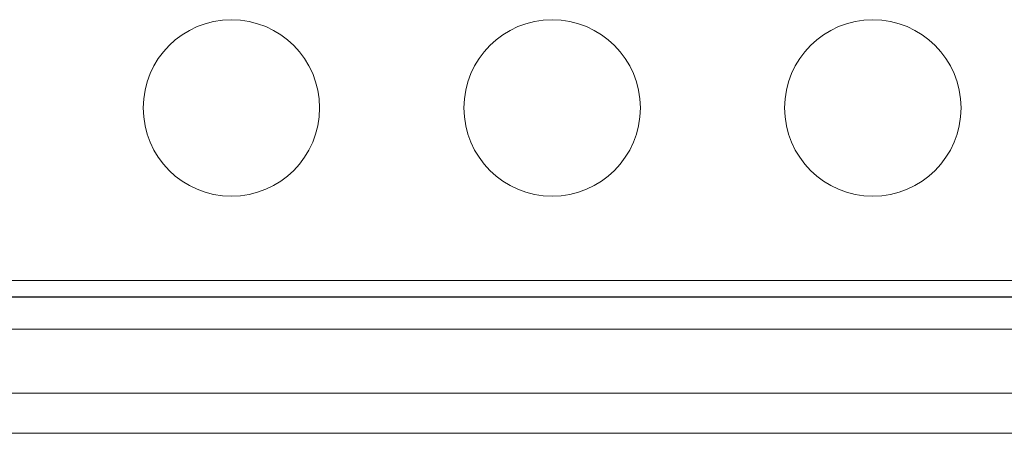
# Model space of a CAD drawing. Header units: millimetres. Extents: x 10 to 277, y 8 to 208.
# Tile 44 of 61: x 86.93 to 94.6, y 136.94 to 140.16. Entities that reach past the tile are written whole.
import ezdxf

# ---------------------------------------------------------------- set-up
doc = ezdxf.new("R2010")
doc.units = ezdxf.units.MM

msp = doc.modelspace()

# ---------------------------------------------------------------- linework, layer by layer
at = {"color": 7, "linetype": 'Continuous', "lineweight": 15}
for p, q in [((101.7533, 138.1309), (37.4033, 138.1309)), ((37.2757, 138.0034), (101.8809, 138.0034)), ((37.2779, 138.0055), (101.8788, 138.0055)), ((36.5258, 137.7534), (102.6309, 137.7534)), ((102.6309, 137.2538), (36.5258, 137.2538)), ((102.9429, 136.9418), (36.2138, 136.9418))]:
    msp.add_line(p, q, dxfattribs=at)
at = {"color": 7, "linetype": 'Continuous', "lineweight": 0}
msp.add_line((101.7533, 138.1309), (37.4033, 138.1309), dxfattribs=at)
for centre in [(88.5787, 139.4763), (88.5787, 139.4763), (91.0787, 139.4763), (91.0787, 139.4763), (93.5787, 139.4763), (93.5787, 139.4763)]:
    msp.add_circle(centre, 0.6875, dxfattribs=at)

doc.saveas('drawing.dxf')
